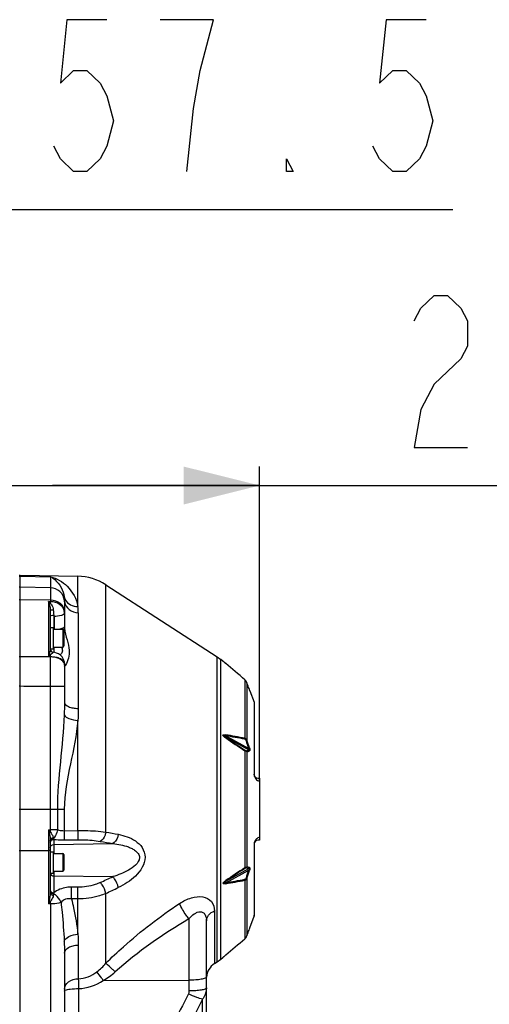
# Model space of a CAD drawing. Header units: millimetres. Extents: x 0 to 8493, y 0 to 6007.
# Tile 14 of 111: x 2133 to 2398, y 3484 to 4040. Entities that reach past the tile are written whole.
import ezdxf

# ---------------------------------------------------------------- set-up
doc = ezdxf.new("R2010")
doc.units = ezdxf.units.MM
doc.header["$LTSCALE"] = 467.107143
doc.layers.get('0').update_dxf_attribs({"linetype": 'CONTINUOUS'})
for name, color, linetype in [('304102000092DXF_CONTINUOUS_LINE', 7, 'CONTINUOUS'), ('304106000066DXF_CONTINUOUS_LINE', 7, 'CONTINUOUS'), ('304301000075_DXF_DIMENSION', 7, 'CONTINUOUS'), ('501023000100DXF_CONTINUOUS_LINE', 7, 'CONTINUOUS'), ('504021000002DXF_CONTINUOUS_LINE', 7, 'CONTINUOUS'), ('最大动作范围图_DXF_DIMENSION', 7, 'CONTINUOUS')]:
    doc.layers.add(name, color=color, linetype=linetype)
doc.styles.get("Standard").update_dxf_attribs({"font": 'txt', "width": 0.7})
doc.dimstyles.new('DIMSTYLE_2', dxfattribs={"dimtxt": 85.714286, "dimasz": 42.857143, "dimexe": 1.5, "dimexo": 0, "dimgap": 3, "dimtad": 1, "dimdsep": 46, "dimtxsty": 'Standard', "dimblk": '_FILLED', "dimblk1": '_FILLED', "dimblk2": '_FILLED', "dimcen": 0.09, "dimclrt": 5, "dimazin": 2, "dimtp": 0.01, "dimtm": 0.01, "dimtfac": 1, "dimtofl": 0, "dimtmove": 0, "dimatfit": 3, "dimldrblk": '_FILLED', "dimfxl": 0, "dimtolj": 1, "dimarcsym": 0})

# ---------------------------------------------------------------- blocks, each defined once
blk = doc.blocks.new('_FILLED')
at = {"color": 0, "linetype": 'ByBlock'}
blk.add_solid([(0, 0), (-1, 0.25), (-1, -0.25)], dxfattribs=at)
blk = doc.blocks.new('*D4')
at = {"layer": '最大动作范围图_DXF_DIMENSION', "color": 2, "linetype": 'Continuous', "transparency": 16777216}
for p, q in [((1777.07, 3787.04), (1777.07, 3943.07)), ((2034.57, 3606.62), (2034.57, 3943.07)), ((1777.07, 3932.36), (1905.82, 3932.36)), ((2034.57, 3932.36), (1905.82, 3932.36)), ((1905.82, 3932.36), (2376.98, 3932.36))]:
    blk.add_line(p, q, dxfattribs=at)
at = {"layer": '最大动作范围图_DXF_DIMENSION', "color": 2, "linetype": 'Continuous', "transparency": 16777216, "xscale": 42.8571428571, "yscale": 42.8571428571, "zscale": 42.8571428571, "rotation": 180}
blk.add_blockref('_FILLED', (1777.07, 3932.36), dxfattribs=at)
at = {"layer": '最大动作范围图_DXF_DIMENSION', "color": 2, "linetype": 'Continuous', "transparency": 16777216, "xscale": 42.8571428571, "yscale": 42.8571428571, "zscale": 42.8571428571}
blk.add_blockref('_FILLED', (2034.57, 3932.36), dxfattribs=at)
blk = doc.blocks.new('*D10')
at = {"layer": '304301000075_DXF_DIMENSION', "color": 2, "linetype": 'Continuous', "transparency": 16777216}
for p, q in [((2034.57, 3606.62), (2034.57, 3787.46)), ((2268.07, 3609.93), (2268.07, 3787.46)), ((2034.57, 3776.74), (2151.32, 3776.74)), ((2268.07, 3776.74), (2151.32, 3776.74)), ((2151.32, 3776.74), (2640.19, 3776.74))]:
    blk.add_line(p, q, dxfattribs=at)
at = {"layer": '304301000075_DXF_DIMENSION', "color": 2, "linetype": 'Continuous', "transparency": 16777216, "xscale": 42.8571428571, "yscale": 42.8571428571, "zscale": 42.8571428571, "rotation": 180}
blk.add_blockref('_FILLED', (2034.57, 3776.74), dxfattribs=at)
at = {"layer": '304301000075_DXF_DIMENSION', "color": 2, "linetype": 'Continuous', "transparency": 16777216, "xscale": 42.8571428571, "yscale": 42.8571428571, "zscale": 42.8571428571}
blk.add_blockref('_FILLED', (2268.07, 3776.74), dxfattribs=at)

msp = doc.modelspace()

# ---------------------------------------------------------------- linework, layer by layer
at = {"layer": '304102000092DXF_CONTINUOUS_LINE', "color": 7, "linetype": 'Continuous'}
for p, q in [((2133.074, 3726.124), (2165.613, 3725.556)), ((2133.074, 3412.405), (2133.074, 3726.123)), ((2181.381, 3720.752), (2244.185, 3680.134)), ((2158.074, 3711.75), (2158.074, 3697.285)), ((2150.074, 3706.532), (2150.074, 3684.582)), ((2244.185, 3680.134), (2246.18, 3678.661)), ((2247.427, 3677.614), (2246.18, 3678.661)), ((2247.54, 3677.519), (2247.424, 3677.619)), ((2248.074, 3677.069), (2247.54, 3677.519)), ((2248.335, 3676.849), (2248.074, 3677.069)), ((2248.527, 3676.687), (2248.335, 3676.849)), ((2158.074, 3676.319), (2158.074, 3654.44)), ((2248.823, 3676.438), (2248.527, 3676.687)), ((2248.965, 3676.318), (2248.823, 3676.438)), ((2262.424, 3661.401), (2262.345, 3661.616)), ((2262.457, 3661.31), (2262.424, 3661.401)), ((2262.499, 3661.197), (2262.457, 3661.31)), ((2262.529, 3661.115), (2262.499, 3661.197)), ((2262.569, 3661.005), (2262.529, 3661.115)), ((2262.589, 3660.953), (2262.569, 3661.005)), ((2262.584, 3660.966), (2262.57, 3661.004)), ((2262.589, 3660.953), (2264.954, 3654.456)), ((2264.954, 3654.456), (2265.074, 3653.772)), ((2265.074, 3653.772), (2265.074, 3613.624)), ((2267.074, 3611.624), (2268.074, 3611.624)), ((2268.074, 3611.624), (2268.074, 3576.624)), ((2150.074, 3576.55), (2150.074, 3546.872)), ((2265.074, 3574.624), (2265.074, 3534.477)), ((2268.074, 3576.624), (2267.074, 3576.624)), ((2262.589, 3527.296), (2264.954, 3533.793)), ((2264.954, 3533.793), (2265.074, 3534.477)), ((2238.074, 3467.908), (2238.074, 3531.248)), ((2262.345, 3526.633), (2262.51, 3527.081)), ((2262.51, 3527.081), (2262.566, 3527.233)), ((2262.566, 3527.233), (2262.58, 3527.271)), ((2158.074, 3512.897), (2158.074, 3459.372)), ((2246.18, 3509.588), (2247.366, 3510.583)), ((2247.367, 3510.584), (2248.965, 3511.931)), ((2247.424, 3510.63), (2247.539, 3510.729)), ((2242.644, 3507.118), (2244.185, 3508.115)), ((2244.185, 3508.115), (2246.18, 3509.588))]:
    msp.add_line(p, q, dxfattribs=at)
at = {"layer": '304102000092DXF_CONTINUOUS_LINE', "color": 9, "linetype": 'Continuous'}
for p, q in [((2133.074, 3725.622), (2150.214, 3725.324)), ((2150.214, 3725.324), (2150.214, 3719.035)), ((2165.613, 3708.535), (2165.613, 3725.556)), ((2150.214, 3719.035), (2133.074, 3719.324)), ((2181.383, 3581.284), (2181.381, 3720.752)), ((2150.214, 3712.01), (2133.074, 3712.315)), ((2149.092, 3711.373), (2150.214, 3711.367)), ((2149.092, 3711.373), (2149.092, 3680.12)), ((2150.214, 3712.01), (2150.214, 3711.367)), ((2165.867, 3705.003), (2165.867, 3650.981)), ((2152.039, 3703.644), (2152.039, 3695.624)), ((2152.179, 3702.892), (2152.179, 3695.624)), ((2152.039, 3685.624), (2152.039, 3682.646)), ((2150.214, 3680.041), (2133.074, 3680.113)), ((2150.214, 3680.098), (2149.092, 3680.12)), ((2150.214, 3680.098), (2150.214, 3680.041)), ((2244.185, 3508.115), (2244.185, 3680.134)), ((2246.18, 3509.588), (2246.18, 3678.661)), ((2247.61, 3677.46), (2247.44, 3677.603)), ((2247.654, 3677.423), (2247.61, 3677.46)), ((2248.438, 3676.762), (2247.654, 3677.423)), ((2248.963, 3676.319), (2248.438, 3676.762)), ((2248.963, 3676.319), (2248.965, 3676.318)), ((2259.704, 3667.199), (2259.705, 3634.201)), ((2158.074, 3663.382), (2150.214, 3663.382)), ((2150.214, 3582.573), (2150.214, 3663.381)), ((2260.891, 3665.52), (2260.891, 3633.053)), ((2264.954, 3654.456), (2264.954, 3613.848)), ((2165.611, 3582.158), (2165.613, 3644.249)), ((2248.959, 3635.564), (2262.044, 3628.425)), ((2248.959, 3634.698), (2262.044, 3627.559)), ((2259.704, 3627.122), (2259.705, 3561.128)), ((2260.891, 3626.592), (2260.891, 3561.657)), ((2133.074, 3594.124), (2157.923, 3594.124)), ((2154.068, 3594.124), (2154.068, 3582.577)), ((2157.923, 3594.124), (2157.923, 3582.05)), ((2149.092, 3582.557), (2150.214, 3582.573)), ((2149.092, 3582.557), (2149.092, 3540.72)), ((2152.039, 3577.145), (2152.039, 3574.247)), ((2157.923, 3582.05), (2165.611, 3582.158)), ((2157.923, 3576.836), (2165.613, 3576.94)), ((2152.039, 3574.247), (2185.247, 3574.804)), ((2152.039, 3574.247), (2152.039, 3569.124)), ((2264.954, 3574.401), (2264.954, 3534.49)), ((2133.074, 3570.856), (2149.092, 3570.904)), ((2248.959, 3553.55), (2262.044, 3560.69)), ((2152.039, 3559.124), (2152.039, 3546.937)), ((2152.039, 3556.537), (2185.248, 3556.119)), ((2248.959, 3552.684), (2262.044, 3559.824)), ((2260.891, 3555.196), (2260.891, 3522.729)), ((2165.613, 3550.19), (2162.07, 3550.205)), ((2259.704, 3554.047), (2259.705, 3521.051)), ((2165.611, 3543.561), (2162.07, 3543.578)), ((2165.613, 3523.664), (2165.611, 3543.561)), ((2181.381, 3507.249), (2181.383, 3546.629)), ((2150.214, 3540.713), (2149.092, 3540.72)), ((2150.214, 3540.713), (2150.214, 3478.72)), ((2242.644, 3536.783), (2242.644, 3507.118)), ((2264.954, 3534.49), (2264.954, 3533.793)), ((2228.249, 3532.322), (2228.249, 3491.615)), ((2165.867, 3517.556), (2165.867, 3498.513)), ((2247.366, 3510.583), (2247.541, 3510.73)), ((2247.541, 3510.73), (2247.691, 3510.857)), ((2247.691, 3510.857), (2247.816, 3510.963)), ((2247.816, 3510.963), (2247.921, 3511.051)), ((2247.921, 3511.051), (2248.031, 3511.144)), ((2248.031, 3511.144), (2248.438, 3511.487)), ((2248.438, 3511.487), (2248.963, 3511.929)), ((2179.902, 3497.554), (2228.249, 3497.701)), ((2165.935, 3492.977), (2165.935, 3460.761)), ((2235.904, 3461.025), (2235.905, 3487.097))]:
    msp.add_line(p, q, dxfattribs=at)
at = {"layer": '304102000092DXF_CONTINUOUS_LINE', "color": 7, "linetype": 'Continuous'}
msp.add_lwpolyline([(2158.074, 3676.319), (2158.015, 3677.147), (2157.586, 3678.692), (2156.814, 3680.016), (2155.821, 3681.046), (2154.737, 3681.768), (2153.656, 3682.231), (2152.542, 3682.526), (2151.812, 3682.646)], dxfattribs=at)
for centre, radius, start, end in [((2165.09, 3695.561), 30, 57.10767, 89), ((2152.074, 3684.629), 2, 180, 262.46482), ((1069.03, 2275.901), 1831.233, 49.443062, 49.883917), ((1740.847, 3469.62), 555.718, 20.35194, 20.64137), ((1798.169, 3490.908), 494.571, 20.19181, 20.34921), ((2267.074, 3613.624), 2, 180, 270.00014), ((2267.074, 3574.624), 2, 90.00006, 180), ((1740.856, 3718.626), 555.709, 339.35863, 339.64806), ((1798.14, 3697.352), 494.602, 339.6508, 339.80818), ((1068.98, 4912.406), 1831.309, 310.116091, 310.55697), ((2248.074, 3498.721), 10, 122.89233, 175.91347)]:
    msp.add_arc(centre, radius, start, end, dxfattribs=at)
at = {"layer": '304102000092DXF_CONTINUOUS_LINE', "color": 9, "linetype": 'Continuous'}
for centre, radius, start, end in [((2115.638, 3700.978), 35.031, 15.02454, 17.26225), ((2142.227, 3703.092), 10.756, 41.94171, 50.3423), ((2032.492, 3709.314), 117.74, 0.47053, 0.99919), ((2143.284, 3711.734), 14.79, 0.06066, 8.45437), ((2150.178, 3711.065), 7.896, 0.0087, 4.90318), ((2163.759, 3711.752), 5.685, 180.01773, 186.76751), ((2152.6, 3704.788), 5.474, 0.0534, 11.67538), ((2141.002, 3704.992), 24.865, 0.02537, 8.19262), ((2170.824, 3697.286), 12.749, 180.00397, 184.44285), ((2152.013, 3684.582), 1.939, 180.01805, 185.66098), ((2152.057, 3684.586), 1.983, 185.64706, 188.029), ((2152.093, 3684.592), 2.019, 188.05491, 202.80293), ((2152.054, 3684.579), 1.978, 202.8785, 217.49749), ((2152.064, 3684.588), 1.992, 217.51727, 226.31617), ((2152.055, 3684.577), 1.977, 226.30915, 234.4117), ((2152.07, 3684.601), 2.007, 234.45287, 242.97293), ((2152.089, 3684.636), 2.046, 242.95217, 250.58169), ((2186.487, 3639.32), 55.472, 129.11889, 129.37377), ((2152.074, 3684.59), 1.998, 250.54227, 261.26524), ((2148.473, 3681.912), 8.685, 23.04173, 25.29042), ((2164.762, 3664.896), 21.848, 131.70147, 135.82784), ((1830.672, 3684.661), 319.574, 359.18191, 359.381), ((-3087.523, 3671.712), 5237.744, 359.908872, 0.091112), ((2152.417, 3674.531), 5.7, 2.31563, 4.29463), ((2152.044, 3679.666), 7.837, 325.77918, 326.85583), ((2154.143, 3074.986), 568.54, 79.30026, 80.39986), ((3805.742, 5946.554), 2787.158, 236.044032, 236.3098), ((2153.558, 3063.827), 580.167, 79.457901, 80.535076), ((3962.956, 6170.42), 3060.953, 235.947391, 236.189694), ((1826.367, 3483.58), 459.123, 18.38992, 18.95651), ((1829.589, 3485.255), 455.923, 18.34362, 18.91548), ((2248.297, 3675.052), 49.442, 284.39652, 286.14277), ((2248.595, 3673.181), 48.185, 284.7841, 286.5795), ((2269.039, 3613.848), 4.085, 180.00343, 189.74738), ((2269.026, 3613.847), 4.072, 189.76502, 198.93729), ((2268.971, 3613.829), 4.015, 198.94764, 220.80744), ((2268.915, 3613.781), 3.94, 220.81085, 257.68294), ((2152.782, 3035.103), 547.475, 89.86536, 90.26875), ((1809.743, 3578.457), 340.495, 0.45001, 0.69258), ((2268.961, 3574.425), 4.003, 138.64712, 160.97203), ((2151.967, 3575.209), 1.895, 144.50979, 156.91747), ((2268.842, 3574.399), 3.888, 177.7085, 179.97476), ((3805.742, 1241.695), 2787.158, 123.6902, 123.955968), ((3963.256, 1017.379), 3061.494, 123.810268, 124.052552), ((2248.297, 3513.196), 49.444, 73.85726, 75.60345), ((2248.595, 3515.067), 48.186, 73.42053, 75.21589), ((690.557, 6744.843), 3521.655, 294.988412, 295.114484), ((2154.143, 4113.262), 568.54, 279.60014, 280.69974), ((1826.379, 3704.665), 459.111, 341.04348, 341.61009), ((1829.595, 3702.992), 455.916, 341.08451, 341.65638), ((1020.711, 5988.537), 2703.715, 295.422378, 295.587162), ((2153.567, 4124.376), 580.12, 279.464834, 280.541995), ((2223.779, 3532.983), 73.084, 168.99251, 169.35671), ((1834.735, 3543.685), 315.493, 359.46028, 359.71828), ((2362.864, 3301.179), 267.485, 120.21613, 131.2105), ((2750.924, 3502.962), 585.074, 180.435664, 180.977889)]:
    msp.add_arc(centre, radius, start, end, dxfattribs=at)
for points, knots in [([(2150.214, 3725.324), (2153.709, 3724.414), (2160.851, 3720.205), (2164.847, 3712.749), (2165.613, 3708.535)], [0, 0, 0, 0, 0.4575138, 1, 1, 1, 1]), ([(2150.214, 3725.324), (2151.081, 3724.862), (2154.922, 3722.162), (2157.374, 3717.561), (2157.913, 3713.909)], [0, 0, 0, 0, 0.2101431, 1, 1, 1, 1]), ([(2158.045, 3711.74), (2157.882, 3713.642), (2156.063, 3717.461), (2152.127, 3719.001), (2150.214, 3719.035)], [0, 0, 0, 0, 0.4994265, 1, 1, 1, 1]), ([(2150.214, 3719.035), (2150.218, 3718.782), (2150.223, 3716.441), (2150.219, 3714.099), (2150.214, 3712.01)], [0, 0, 0, 0, 0.1077291, 1, 1, 1, 1]), ([(2149.472, 3710.059), (2149.544, 3709.791), (2149.851, 3708.639), (2150.074, 3707.449), (2150.074, 3706.532)], [0, 0, 0, 0, 0.2320986, 1, 1, 1, 1]), ([(2158.074, 3705.915), (2158.074, 3707.532), (2155.891, 3711.048), (2152.166, 3711.985), (2150.214, 3712.011)], [0, 0, 0, 0, 0.4529625, 1, 1, 1, 1]), ([(2150.214, 3711.367), (2151.988, 3711.346), (2155.432, 3710.415), (2157.644, 3707.435), (2157.961, 3705.896)], [0, 0, 0, 0, 0.5304173, 1, 1, 1, 1]), ([(2150.228, 3710.281), (2150.416, 3710.021), (2151.183, 3708.918), (2151.72, 3707.593), (2151.771, 3706.565)], [0, 0, 0, 0, 0.2376202, 1, 1, 1, 1]), ([(2158.114, 3711.082), (2158.308, 3709.44), (2160.406, 3706.124), (2164.021, 3705.043), (2165.867, 3705.003)], [0, 0, 0, 0, 0.4724637, 1, 1, 1, 1]), ([(2158.598, 3712.132), (2159.253, 3710.994), (2161.408, 3709.055), (2164.202, 3708.498), (2165.613, 3708.535)], [0, 0, 0, 0, 0.4819593, 1, 1, 1, 1]), ([(2150.074, 3706.532), (2150.074, 3706.574), (2150.333, 3706.501), (2150.587, 3706.583), (2151.157, 3706.551), (2151.548, 3706.565), (2151.771, 3706.565)], [0, 0, 0, 0, 0.0737779, 0.2844726, 0.6071366, 1, 1, 1, 1]), ([(2158.074, 3704.794), (2158.074, 3704.068), (2155.404, 3703.017), (2153.583, 3702.9), (2152.179, 3702.892)], [0, 0, 0, 0, 0.3406423, 1, 1, 1, 1]), ([(2150.074, 3703.01), (2150.074, 3703.252), (2150.964, 3703.602), (2151.571, 3703.641), (2152.039, 3703.644)], [0, 0, 0, 0, 0.3406209, 1, 1, 1, 1]), ([(2158.074, 3697.285), (2158.074, 3696.85), (2156.821, 3695.945), (2155.681, 3695.738), (2154.879, 3695.604)], [0, 0, 0, 0, 0.348796, 1, 1, 1, 1]), ([(2158.112, 3696.299), (2158.104, 3696.229), (2158.002, 3695.894), (2157.728, 3695.645), (2157.507, 3695.482)], [0, 0, 0, 0, 0.203337, 1, 1, 1, 1]), ([(2158.112, 3696.299), (2158.288, 3694.033), (2159.435, 3689.894), (2161.365, 3682.997), (2160.184, 3677.796), (2158.606, 3675.381)], [0, 0, 0, 0, 0.3179185, 0.5963047, 1, 1, 1, 1]), ([(2150.033, 3684.061), (2150.008, 3683.875), (2149.855, 3683.064), (2149.626, 3682.271), (2149.472, 3681.651)], [0, 0, 0, 0, 0.2264543, 1, 1, 1, 1]), ([(2151.771, 3682.616), (2151.75, 3682.575), (2151.647, 3682.491), (2151.552, 3682.409), (2151.489, 3682.357)], [0, 0, 0, 0, 0.3555761, 1, 1, 1, 1]), ([(2151.812, 3682.646), (2151.804, 3682.647), (2151.785, 3682.641), (2151.775, 3682.625), (2151.771, 3682.616)], [0, 0, 0, 0, 0.427419, 1, 1, 1, 1]), ([(2156.464, 3685.312), (2156.786, 3684.554), (2157.172, 3682.91), (2156.126, 3681.621), (2155.593, 3681.194)], [0, 0, 0, 0, 0.546566, 1, 1, 1, 1]), ([(2158.074, 3676.301), (2158.074, 3677.468), (2156.012, 3679.088), (2153.165, 3679.871), (2151.228, 3680.086), (2150.214, 3680.098)], [0, 0, 0, 0, 0.3795775, 0.6701561, 1, 1, 1, 1]), ([(2157.691, 3676.957), (2157.091, 3677.997), (2154.545, 3679.6), (2151.784, 3680.025), (2150.214, 3680.041)], [0, 0, 0, 0, 0.4333353, 1, 1, 1, 1]), ([(2151.297, 3682.201), (2151.219, 3682.136), (2150.845, 3681.825), (2150.486, 3681.494), (2150.228, 3681.209)], [0, 0, 0, 0, 0.20959, 1, 1, 1, 1]), ([(2158.112, 3674.762), (2158.102, 3674.756), (2158.085, 3674.746), (2158.074, 3674.728), (2158.074, 3674.72)], [0, 0, 0, 0, 0.6109228, 1, 1, 1, 1]), ([(2158.315, 3674.971), (2158.277, 3674.923), (2158.214, 3674.85), (2158.145, 3674.779), (2158.112, 3674.762)], [0, 0, 0, 0, 0.6246689, 1, 1, 1, 1]), ([(2158.524, 3675.258), (2158.488, 3675.206), (2158.42, 3675.109), (2158.349, 3675.014), (2158.315, 3674.971)], [0, 0, 0, 0, 0.5369652, 1, 1, 1, 1]), ([(2158.074, 3654.44), (2158.074, 3653.335), (2160.194, 3651.884), (2162.944, 3651.187), (2164.863, 3650.992), (2165.867, 3650.981)], [0, 0, 0, 0, 0.3698996, 0.6639625, 1, 1, 1, 1]), ([(2157.913, 3647.299), (2157.541, 3638.465), (2155.735, 3620.784), (2154.069, 3603.054), (2154.068, 3594.124)], [0, 0, 0, 0, 0.497531, 1, 1, 1, 1]), ([(2157.913, 3647.299), (2158.388, 3646.294), (2161.234, 3644.901), (2163.911, 3644.383), (2165.613, 3644.249)], [0, 0, 0, 0, 0.3942677, 1, 1, 1, 1]), ([(2165.613, 3644.249), (2164.874, 3635.986), (2161.32, 3619.454), (2157.924, 3602.734), (2157.923, 3594.124)], [0, 0, 0, 0, 0.4907055, 1, 1, 1, 1]), ([(2248.963, 3634.348), (2248.66, 3634.552), (2248.191, 3634.888), (2247.679, 3635.354), (2247.198, 3635.851), (2247.669, 3636.226), (2248.237, 3636.172), (2248.671, 3636.145), (2248.963, 3636.096)], [0, 0, 0, 0, 0.2769936, 0.4188549, 0.569443, 0.6706281, 0.7759512, 1, 1, 1, 1]), ([(2248.959, 3634.698), (2248.721, 3634.844), (2248.348, 3635.088), (2247.93, 3635.364), (2247.503, 3635.677), (2247.932, 3635.998), (2248.354, 3635.674), (2248.727, 3635.645), (2248.959, 3635.564)], [0, 0, 0, 0, 0.2692029, 0.4092799, 0.5363992, 0.6418308, 0.762969, 1, 1, 1, 1]), ([(2248.963, 3634.348), (2248.977, 3634.412), (2248.993, 3634.53), (2248.978, 3634.65), (2248.959, 3634.698)], [0, 0, 0, 0, 0.5575259, 1, 1, 1, 1]), ([(2260.891, 3633.053), (2260.859, 3632.963), (2260.761, 3632.834), (2260.623, 3632.776), (2260.574, 3632.758)], [0, 0, 0, 0, 0.6446023, 1, 1, 1, 1]), ([(2260.59, 3627.162), (2260.543, 3627.15), (2260.212, 3627.156), (2259.927, 3627.35), (2259.699, 3627.502)], [0, 0, 0, 0, 0.1511445, 1, 1, 1, 1]), ([(2259.704, 3627.122), (2259.72, 3627.192), (2259.737, 3627.319), (2259.721, 3627.45), (2259.699, 3627.502)], [0, 0, 0, 0, 0.5580129, 1, 1, 1, 1]), ([(2260.891, 3626.592), (2260.823, 3626.599), (2260.399, 3626.712), (2260.018, 3626.934), (2259.704, 3627.122)], [0, 0, 0, 0, 0.1583477, 1, 1, 1, 1]), ([(2262.345, 3628.741), (2262.31, 3628.653), (2262.212, 3628.529), (2262.076, 3628.473), (2262.028, 3628.455)], [0, 0, 0, 0, 0.6451607, 1, 1, 1, 1]), ([(2262.044, 3628.425), (2262.191, 3628.214), (2262.445, 3627.96), (2262.292, 3627.439), (2262.115, 3627.541), (2262.044, 3627.559)], [0, 0, 0, 0, 0.6308777, 0.8193791, 1, 1, 1, 1]), ([(2262.345, 3628.741), (2262.472, 3628.355), (2262.666, 3627.847), (2262.536, 3627.057), (2262.345, 3627)], [0, 0, 0, 0, 0.670688, 1, 1, 1, 1]), ([(2265.074, 3613.624), (2265.074, 3613.662), (2265.065, 3613.765), (2264.966, 3613.816), (2264.912, 3613.836)], [0, 0, 0, 0, 0.3935129, 1, 1, 1, 1]), ([(2154.069, 3582.577), (2153.991, 3582.07), (2153.604, 3580.319), (2152.801, 3578.544), (2151.824, 3577.696)], [0, 0, 0, 0, 0.2840351, 1, 1, 1, 1]), ([(2154.068, 3582.577), (2154.359, 3582.484), (2155.616, 3582.146), (2156.929, 3582.027), (2157.923, 3582.05)], [0, 0, 0, 0, 0.2349492, 1, 1, 1, 1]), ([(2149.472, 3580.663), (2149.675, 3579.627), (2149.974, 3578.269), (2150.074, 3576.882), (2150.074, 3576.55)], [0, 0, 0, 0, 0.7605777, 1, 1, 1, 1]), ([(2150.074, 3576.55), (2150.074, 3576.941), (2150.488, 3577.787), (2151.326, 3578.12), (2151.766, 3578.177)], [0, 0, 0, 0, 0.4683523, 1, 1, 1, 1]), ([(2150.228, 3581.131), (2150.566, 3580.598), (2151.188, 3579.692), (2151.727, 3578.66), (2151.766, 3578.177)], [0, 0, 0, 0, 0.5659537, 1, 1, 1, 1]), ([(2152.039, 3577.145), (2152.504, 3577.087), (2154.458, 3576.881), (2156.427, 3576.816), (2157.923, 3576.836)], [0, 0, 0, 0, 0.2383337, 1, 1, 1, 1]), ([(2157.923, 3582.05), (2157.93, 3581.471), (2157.941, 3579.733), (2157.973, 3577.994), (2157.923, 3576.836)], [0, 0, 0, 0, 0.3333977, 1, 1, 1, 1]), ([(2165.611, 3582.158), (2167.002, 3582.174), (2172.27, 3582.148), (2177.541, 3581.8), (2181.383, 3581.284)], [0, 0, 0, 0, 0.2641215, 1, 1, 1, 1]), ([(2165.613, 3582.158), (2165.62, 3581.578), (2165.631, 3579.839), (2165.663, 3578.098), (2165.613, 3576.94)], [0, 0, 0, 0, 0.3333709, 1, 1, 1, 1]), ([(2165.613, 3576.94), (2166.728, 3576.955), (2170.946, 3576.923), (2175.17, 3576.564), (2178.228, 3576.031)], [0, 0, 0, 0, 0.264258, 1, 1, 1, 1]), ([(2181.381, 3581.285), (2181.279, 3580.679), (2180.773, 3578.706), (2179.578, 3576.596), (2178.228, 3576.031)], [0, 0, 0, 0, 0.295515, 1, 1, 1, 1]), ([(2188.402, 3579.985), (2188.296, 3579.386), (2187.782, 3577.436), (2186.586, 3575.36), (2185.248, 3574.804)], [0, 0, 0, 0, 0.2954294, 1, 1, 1, 1]), ([(2188.402, 3579.985), (2190.097, 3579.669), (2193.46, 3578.772), (2198.183, 3576.435), (2202.279, 3572.717), (2204.763, 3564.906), (2198.507, 3555.702), (2191.888, 3551.647), (2188.402, 3549.977)], [0, 0, 0, 0, 0.1151412, 0.2309446, 0.3494072, 0.4756592, 0.7419071, 1, 1, 1, 1]), ([(2268.074, 3578.318), (2267.896, 3578.279), (2267.102, 3578.049), (2266.382, 3577.554), (2265.956, 3577.07)], [0, 0, 0, 0, 0.2200242, 1, 1, 1, 1]), ([(2150.074, 3572.325), (2150.074, 3572.813), (2150.51, 3573.839), (2151.538, 3574.238), (2152.039, 3574.247)], [0, 0, 0, 0, 0.4930108, 1, 1, 1, 1]), ([(2185.247, 3574.804), (2186.757, 3574.641), (2189.757, 3574.183), (2193.422, 3573.182), (2196.2, 3571.984), (2198.137, 3570.795), (2199.81, 3569.187), (2200.879, 3565.991), (2198.201, 3562.25), (2194.198, 3559.669), (2189.791, 3557.607), (2186.768, 3556.576), (2185.248, 3556.119)], [0, 0, 0, 0, 0.1214166, 0.2422904, 0.3025786, 0.3628092, 0.4233139, 0.4853128, 0.6140977, 0.7445242, 0.8730382, 1, 1, 1, 1]), ([(2265.074, 3574.624), (2265.074, 3574.587), (2265.065, 3574.483), (2264.966, 3574.433), (2264.912, 3574.413)], [0, 0, 0, 0, 0.3935129, 1, 1, 1, 1]), ([(2150.074, 3571.078), (2150.074, 3570.974), (2149.57, 3570.947), (2149.324, 3570.905), (2149.092, 3570.904)], [0, 0, 0, 0, 0.3086581, 1, 1, 1, 1]), ([(2259.699, 3560.747), (2259.794, 3560.81), (2260.06, 3560.968), (2260.389, 3561.138), (2260.59, 3561.087)], [0, 0, 0, 0, 0.353712, 1, 1, 1, 1]), ([(2259.704, 3561.127), (2259.72, 3561.057), (2259.737, 3560.93), (2259.721, 3560.799), (2259.699, 3560.747)], [0, 0, 0, 0, 0.557939, 1, 1, 1, 1]), ([(2259.705, 3561.127), (2259.83, 3561.203), (2260.209, 3561.408), (2260.606, 3561.624), (2260.891, 3561.657)], [0, 0, 0, 0, 0.3377072, 1, 1, 1, 1]), ([(2262.044, 3560.69), (2262.109, 3560.706), (2262.269, 3560.765), (2262.525, 3560.326), (2262.194, 3560.037), (2262.044, 3559.824)], [0, 0, 0, 0, 0.1657901, 0.3552914, 1, 1, 1, 1]), ([(2262.345, 3561.249), (2262.534, 3561.193), (2262.67, 3560.405), (2262.473, 3559.896), (2262.345, 3559.508)], [0, 0, 0, 0, 0.3263367, 1, 1, 1, 1]), ([(2150.074, 3557.977), (2150.074, 3557.59), (2150.646, 3556.746), (2151.554, 3556.543), (2152.039, 3556.537)], [0, 0, 0, 0, 0.4435554, 1, 1, 1, 1]), ([(2188.402, 3549.977), (2188.054, 3551.72), (2187.079, 3553.921), (2185.628, 3555.735), (2185.248, 3556.12)], [0, 0, 0, 0, 0.7668725, 1, 1, 1, 1]), ([(2260.891, 3555.196), (2260.859, 3555.286), (2260.761, 3555.414), (2260.623, 3555.473), (2260.574, 3555.491)], [0, 0, 0, 0, 0.6446025, 1, 1, 1, 1]), ([(2262.345, 3559.508), (2262.31, 3559.596), (2262.212, 3559.72), (2262.076, 3559.776), (2262.028, 3559.794)], [0, 0, 0, 0, 0.6451591, 1, 1, 1, 1]), ([(2162.07, 3550.205), (2161.114, 3550.209), (2157.577, 3549.973), (2154.009, 3548.635), (2152.039, 3546.937)], [0, 0, 0, 0, 0.268705, 1, 1, 1, 1]), ([(2162.07, 3543.578), (2162.077, 3544.157), (2162.097, 3546.366), (2162.098, 3548.575), (2162.07, 3550.205)], [0, 0, 0, 0, 0.262229, 1, 1, 1, 1]), ([(2178.228, 3552.838), (2177.287, 3552.4), (2173.266, 3550.817), (2168.892, 3550.176), (2165.613, 3550.19)], [0, 0, 0, 0, 0.2403379, 1, 1, 1, 1]), ([(2165.613, 3543.561), (2165.621, 3544.14), (2165.64, 3546.35), (2165.641, 3548.56), (2165.613, 3550.19)], [0, 0, 0, 0, 0.2622051, 1, 1, 1, 1]), ([(2181.381, 3546.628), (2181.043, 3548.388), (2180.067, 3550.614), (2178.61, 3552.449), (2178.228, 3552.838)], [0, 0, 0, 0, 0.7666825, 1, 1, 1, 1]), ([(2248.963, 3552.153), (2248.671, 3552.104), (2248.236, 3552.073), (2247.671, 3552.027), (2247.197, 3552.396), (2247.677, 3552.897), (2248.193, 3553.359), (2248.66, 3553.696), (2248.963, 3553.901)], [0, 0, 0, 0, 0.2241641, 0.3293373, 0.4301162, 0.581243, 0.7229474, 1, 1, 1, 1]), ([(2248.959, 3552.684), (2248.536, 3552.538), (2246.746, 3552.03), (2248.466, 3553.248), (2248.959, 3553.55)], [0, 0, 0, 0, 0.4364696, 1, 1, 1, 1]), ([(2248.963, 3553.901), (2248.977, 3553.837), (2248.993, 3553.719), (2248.978, 3553.599), (2248.959, 3553.55)], [0, 0, 0, 0, 0.5575259, 1, 1, 1, 1]), ([(2150.074, 3546.872), (2150.074, 3546.72), (2150.334, 3545.963), (2151.234, 3545.694), (2151.836, 3545.65)], [0, 0, 0, 0, 0.2010377, 1, 1, 1, 1]), ([(2150.223, 3547.832), (2150.3, 3547.697), (2150.756, 3547.159), (2151.502, 3546.944), (2152.039, 3546.937)], [0, 0, 0, 0, 0.2241448, 1, 1, 1, 1]), ([(2151.836, 3545.65), (2151.804, 3545.36), (2151.485, 3544.09), (2150.753, 3542.99), (2150.224, 3542.135)], [0, 0, 0, 0, 0.2248007, 1, 1, 1, 1]), ([(2156.121, 3541.619), (2155.949, 3542.108), (2155.004, 3544.057), (2153.381, 3545.675), (2151.952, 3546.481)], [0, 0, 0, 0, 0.2398919, 1, 1, 1, 1]), ([(2162.07, 3543.578), (2160.953, 3543.745), (2158.702, 3543.672), (2156.779, 3542.414), (2156.121, 3541.619)], [0, 0, 0, 0, 0.5226801, 1, 1, 1, 1]), ([(2162.07, 3543.578), (2162.443, 3541.876), (2163.872, 3535.288), (2165.125, 3528.642), (2165.613, 3523.664)], [0, 0, 0, 0, 0.2582944, 1, 1, 1, 1]), ([(2181.383, 3546.628), (2180.2, 3546.121), (2175.138, 3544.288), (2169.7, 3543.551), (2165.611, 3543.561)], [0, 0, 0, 0, 0.2394089, 1, 1, 1, 1]), ([(2222.993, 3540.993), (2225.035, 3542.333), (2229.185, 3544.431), (2235.767, 3545.348), (2241.506, 3542.564), (2242.643, 3538.622), (2242.644, 3536.783)], [0, 0, 0, 0, 0.2950473, 0.5550007, 0.7777836, 1, 1, 1, 1]), ([(2156.121, 3541.619), (2155.723, 3541.466), (2153.806, 3540.889), (2151.786, 3540.716), (2150.214, 3540.713)], [0, 0, 0, 0, 0.2130635, 1, 1, 1, 1]), ([(2156.121, 3541.619), (2156.308, 3539.771), (2157.04, 3532.461), (2157.67, 3525.136), (2157.913, 3519.653)], [0, 0, 0, 0, 0.2529175, 1, 1, 1, 1]), ([(2181.381, 3507.249), (2184.606, 3510.435), (2197.628, 3522.683), (2211.838, 3533.676), (2222.993, 3540.993)], [0, 0, 0, 0, 0.2536442, 1, 1, 1, 1]), ([(2228.249, 3532.322), (2227.684, 3533.001), (2225.635, 3535.695), (2223.872, 3538.649), (2222.993, 3540.993)], [0, 0, 0, 0, 0.2609041, 1, 1, 1, 1]), ([(2228.249, 3532.321), (2229.138, 3533.362), (2230.578, 3534.786), (2232.824, 3536.042), (2234.513, 3536.457), (2236.168, 3536.111), (2237.85, 3534.4), (2238.074, 3532.492), (2238.074, 3531.249)], [0, 0, 0, 0, 0.2825114, 0.4109903, 0.527509, 0.6343174, 0.7433211, 1, 1, 1, 1]), ([(2238.074, 3531.249), (2238.074, 3532.374), (2239.173, 3534.874), (2241.382, 3536.245), (2242.644, 3536.783)], [0, 0, 0, 0, 0.4507891, 1, 1, 1, 1]), ([(2157.913, 3519.653), (2158.32, 3520.849), (2160.968, 3522.883), (2163.89, 3523.534), (2165.613, 3523.664)], [0, 0, 0, 0, 0.4223177, 1, 1, 1, 1]), ([(2158.074, 3512.897), (2158.074, 3514.219), (2159.923, 3516.226), (2162.928, 3517.282), (2164.859, 3517.541), (2165.867, 3517.556)], [0, 0, 0, 0, 0.4084551, 0.6887493, 1, 1, 1, 1]), ([(2186.638, 3502.406), (2186.146, 3502.882), (2184.424, 3504.528), (2182.676, 3506.149), (2181.381, 3507.249)], [0, 0, 0, 0, 0.2869402, 1, 1, 1, 1]), ([(2179.903, 3497.555), (2179.582, 3498.022), (2178.432, 3499.665), (2177.242, 3501.283), (2176.331, 3502.398)], [0, 0, 0, 0, 0.2824231, 1, 1, 1, 1]), ([(2238.074, 3499.438), (2238.074, 3499.106), (2236.831, 3498.521), (2234.954, 3498.145), (2231.807, 3497.774), (2229.507, 3497.705), (2228.249, 3497.701)], [0, 0, 0, 0, 0.0976693, 0.3134918, 0.6287962, 1, 1, 1, 1]), ([(2158.074, 3492.695), (2158.074, 3494.246), (2160.317, 3497.629), (2163.936, 3498.477), (2165.867, 3498.513)], [0, 0, 0, 0, 0.4453618, 1, 1, 1, 1]), ([(2158.074, 3491.588), (2158.074, 3491.717), (2158.238, 3491.885), (2158.4, 3491.981), (2158.457, 3492.012)], [0, 0, 0, 0, 0.6631188, 1, 1, 1, 1]), ([(2158.457, 3492.012), (2159.316, 3492.477), (2161.904, 3492.797), (2164.389, 3492.972), (2165.935, 3492.977)], [0, 0, 0, 0, 0.3871266, 1, 1, 1, 1]), ([(2235.904, 3487.096), (2234.788, 3487.178), (2232.057, 3488.14), (2229.446, 3489.229), (2227.887, 3489.972)], [0, 0, 0, 0, 0.3931327, 1, 1, 1, 1]), ([(2238.074, 3493.351), (2238.074, 3493.02), (2236.831, 3492.434), (2234.954, 3492.058), (2231.807, 3491.688), (2229.507, 3491.619), (2228.249, 3491.615)], [0, 0, 0, 0, 0.0976695, 0.3134919, 0.6287962, 1, 1, 1, 1]), ([(2238.074, 3493.351), (2238.074, 3491.694), (2237.474, 3489.418), (2236.253, 3487.55), (2235.905, 3487.097)], [0, 0, 0, 0, 0.743529, 1, 1, 1, 1])]:
    msp.add_open_spline(points, degree=3, knots=knots, dxfattribs=at)
for points in [[(2149.472, 3710.059), (2149.726, 3710.091), (2149.991, 3710.16), (2150.196, 3710.313)], [(2157.913, 3713.909), (2158.046, 3713.288), (2158.281, 3712.682), (2158.598, 3712.132)], [(2151.771, 3706.565), (2151.819, 3705.588), (2151.954, 3704.618), (2152.039, 3703.644)], [(2152.039, 3703.644), (2152.131, 3703.406), (2152.179, 3703.147), (2152.179, 3702.892)], [(2150.074, 3684.582), (2150.074, 3684.407), (2150.057, 3684.233), (2150.033, 3684.061)], [(2149.472, 3681.651), (2149.345, 3681.141), (2149.217, 3680.631), (2149.092, 3680.12)], [(2149.472, 3681.651), (2149.683, 3681.481), (2149.925, 3681.279), (2150.197, 3681.281)], [(2157.985, 3676.257), (2157.919, 3676.501), (2157.818, 3676.738), (2157.691, 3676.957)], [(2158.074, 3675.598), (2158.074, 3675.82), (2158.043, 3676.043), (2157.985, 3676.257)], [(2150.214, 3663.381), (2144.501, 3663.411), (2138.787, 3663.443), (2133.074, 3663.473)], [(2158.074, 3654.44), (2158.074, 3652.059), (2158.014, 3649.678), (2157.913, 3647.299)], [(2165.867, 3650.981), (2165.867, 3648.735), (2165.771, 3646.489), (2165.613, 3644.249)], [(2248.963, 3636.096), (2248.996, 3635.922), (2248.992, 3635.738), (2248.959, 3635.564)], [(2259.704, 3634.202), (2259.741, 3634.019), (2259.736, 3633.825), (2259.699, 3633.642)], [(2259.699, 3633.642), (2260.118, 3633.563), (2260.451, 3633.129), (2260.59, 3632.726)], [(2259.705, 3634.201), (2260.238, 3634.066), (2260.691, 3633.565), (2260.891, 3633.053)], [(2260.891, 3626.592), (2260.858, 3626.782), (2260.763, 3627.035), (2260.574, 3627.078)], [(2262.345, 3627), (2262.31, 3627.188), (2262.214, 3627.434), (2262.028, 3627.478)], [(2149.092, 3582.557), (2149.22, 3581.926), (2149.348, 3581.295), (2149.472, 3580.663)], [(2149.092, 3582.557), (2149.471, 3582.082), (2149.853, 3581.609), (2150.228, 3581.131)], [(2149.472, 3580.663), (2149.7, 3580.826), (2149.933, 3580.995), (2150.197, 3581.088)], [(2150.302, 3576.748), (2150.602, 3577.265), (2151.23, 3577.629), (2151.824, 3577.696)], [(2150.424, 3576.309), (2150.775, 3576.803), (2151.433, 3577.136), (2152.039, 3577.146)], [(2151.766, 3578.177), (2151.779, 3578.016), (2151.796, 3577.855), (2151.824, 3577.696)], [(2151.824, 3577.696), (2151.889, 3577.51), (2151.957, 3577.324), (2152.04, 3577.146)], [(2181.383, 3581.284), (2183.723, 3580.853), (2186.063, 3580.42), (2188.402, 3579.985)], [(2150.074, 3575.918), (2150.074, 3576.205), (2150.158, 3576.5), (2150.302, 3576.748)], [(2150.074, 3575.224), (2150.074, 3575.472), (2150.126, 3575.724), (2150.223, 3575.952)], [(2178.228, 3576.031), (2180.568, 3575.623), (2182.908, 3575.214), (2185.247, 3574.804)], [(2265.177, 3575.73), (2265.046, 3575.354), (2264.972, 3574.953), (2264.957, 3574.555)], [(2260.891, 3561.657), (2260.858, 3561.466), (2260.763, 3561.214), (2260.574, 3561.17)], [(2262.345, 3561.249), (2262.31, 3561.061), (2262.214, 3560.815), (2262.028, 3560.771)], [(2260.59, 3555.523), (2260.452, 3555.12), (2260.118, 3554.686), (2259.699, 3554.607)], [(2259.704, 3554.047), (2259.741, 3554.23), (2259.736, 3554.424), (2259.699, 3554.607)], [(2260.891, 3555.196), (2260.691, 3554.683), (2260.237, 3554.183), (2259.704, 3554.047)], [(2248.963, 3552.153), (2248.996, 3552.327), (2248.992, 3552.51), (2248.959, 3552.684)], [(2150.074, 3546.872), (2150.074, 3545.427), (2149.749, 3543.998), (2149.47, 3542.58)], [(2150.074, 3548.377), (2150.074, 3548.189), (2150.13, 3547.996), (2150.223, 3547.832)], [(2150.074, 3547.874), (2150.074, 3547.614), (2150.194, 3547.347), (2150.364, 3547.151)], [(2150.364, 3547.151), (2150.741, 3546.717), (2151.378, 3546.506), (2151.952, 3546.481)], [(2151.952, 3546.481), (2151.908, 3546.205), (2151.867, 3545.928), (2151.836, 3545.65)], [(2149.47, 3542.58), (2149.349, 3541.959), (2149.221, 3541.34), (2149.092, 3540.72)], [(2150.224, 3542.134), (2149.858, 3541.654), (2149.477, 3541.185), (2149.092, 3540.72)], [(2149.47, 3542.58), (2149.708, 3542.434), (2149.947, 3542.289), (2150.193, 3542.158)], [(2165.613, 3523.664), (2165.77, 3521.632), (2165.867, 3519.594), (2165.867, 3517.556)], [(2157.913, 3519.653), (2158.013, 3517.402), (2158.074, 3515.149), (2158.074, 3512.897)], [(2176.331, 3502.398), (2178.187, 3503.813), (2179.865, 3505.475), (2181.381, 3507.249)], [(2165.867, 3498.513), (2169.586, 3498.601), (2173.372, 3500.143), (2176.331, 3502.398)], [(2179.902, 3497.554), (2182.303, 3498.929), (2184.556, 3500.583), (2186.638, 3502.406)], [(2165.935, 3492.977), (2170.833, 3493.085), (2175.83, 3494.83), (2179.902, 3497.554)], [(2227.887, 3489.972), (2221.968, 3477.973), (2215.555, 3466.215), (2208.912, 3454.602)], [(2228.249, 3491.615), (2228.249, 3491.054), (2228.135, 3490.475), (2227.887, 3489.972)], [(2235.905, 3487.097), (2230.013, 3474.919), (2223.595, 3462.993), (2216.929, 3451.221)]]:
    msp.add_open_spline(points, degree=3, dxfattribs=at)
at = {"layer": '304102000092DXF_CONTINUOUS_LINE', "color": 7, "linetype": 'Continuous'}
for points in [[(2260.891, 3665.52), (2260.651, 3666.162), (2260.225, 3666.755), (2259.704, 3667.199)], [(2259.705, 3521.051), (2260.226, 3521.495), (2260.651, 3522.087), (2260.891, 3522.729)]]:
    msp.add_open_spline(points, degree=3, dxfattribs=at)
msp.add_open_spline([(2262.58, 3527.271), (2262.582, 3527.277), (2262.583, 3527.279), (2262.59, 3527.297), (2262.589, 3527.296)], degree=3, knots=[0, 0, 0, 0, 0.7713016, 1, 1, 1, 1], dxfattribs=at)
at = {"layer": '304106000066DXF_CONTINUOUS_LINE', "color": 7, "linetype": 'Continuous'}
for p in [(2132.574, 3726.124), (2133.074, 3412.405)]:
    msp.add_line(p, (2133.074, 3726.124), dxfattribs=at)
at = {"layer": '304106000066DXF_CONTINUOUS_LINE', "color": 9, "linetype": 'Continuous'}
for p, q in [((2132.574, 3725.622), (2133.074, 3725.622)), ((2133.074, 3719.325), (2132.574, 3719.325)), ((2133.074, 3712.314), (2132.574, 3712.314)), ((2133.074, 3680.115), (2132.574, 3680.115)), ((2133.074, 3663.471), (2132.574, 3663.471)), ((2132.574, 3594.124), (2133.074, 3594.124)), ((2132.574, 3570.856), (2133.074, 3570.856))]:
    msp.add_line(p, q, dxfattribs=at)
at = {"layer": '304301000075_DXF_DIMENSION', "color": 5, "linetype": 'Continuous'}
msp.add_lwpolyline([(2355.192, 3869.6), (2358.942, 3876.743), (2366.442, 3883.886), (2373.941, 3883.886), (2381.442, 3876.743), (2385.192, 3869.6), (2385.192, 3855.315), (2381.442, 3848.172), (2373.941, 3841.029), (2366.442, 3833.886), (2358.942, 3819.601), (2355.192, 3798.172), (2385.192, 3798.172)], dxfattribs=at)
at = {"layer": '501023000100DXF_CONTINUOUS_LINE', "color": 7, "linetype": 'Continuous'}
for p, q in [((2151.674, 3695.624), (2157.074, 3695.624)), ((2157.674, 3695.024), (2157.674, 3686.224)), ((2151.674, 3685.624), (2157.074, 3685.624)), ((2151.674, 3569.124), (2157.074, 3569.124)), ((2157.674, 3568.524), (2157.674, 3559.724)), ((2151.674, 3559.124), (2157.074, 3559.124))]:
    msp.add_line(p, q, dxfattribs=at)
at = {"layer": '501023000100DXF_CONTINUOUS_LINE', "color": 9, "linetype": 'Continuous'}
for p, q in [((2157.074, 3695.624), (2157.074, 3685.624)), ((2157.074, 3569.124), (2157.074, 3559.124))]:
    msp.add_line(p, q, dxfattribs=at)
at = {"layer": '501023000100DXF_CONTINUOUS_LINE', "color": 7, "linetype": 'Continuous'}
for centre, start, end in [((2157.074, 3695.024), 0, 90), ((2157.074, 3686.224), 270, 360), ((2157.074, 3568.524), 0, 90), ((2157.074, 3559.724), 270, 360)]:
    msp.add_arc(centre, 0.6, start, end, dxfattribs=at)
at = {"layer": '504021000002DXF_CONTINUOUS_LINE', "color": 7, "linetype": 'Continuous'}
for p, q in [((2150.074, 3696.624), (2151.674, 3696.624)), ((2151.674, 3696.624), (2151.674, 3684.624)), ((2150.074, 3684.624), (2151.674, 3684.624)), ((2150.074, 3570.124), (2151.674, 3570.124)), ((2151.674, 3570.124), (2151.674, 3558.124)), ((2150.074, 3558.124), (2151.674, 3558.124))]:
    msp.add_line(p, q, dxfattribs=at)
at = {"layer": '最大动作范围图_DXF_DIMENSION', "color": 5, "linetype": 'Continuous'}
for points in [[(2181.981, 4039.501), (2159.481, 4039.501), (2155.731, 4003.787), (2163.231, 4010.93), (2170.731, 4010.93), (2178.231, 4003.787), (2181.981, 3996.644), (2185.731, 3982.359), (2181.981, 3968.073), (2178.231, 3960.93), (2170.731, 3953.787), (2163.231, 3953.787), (2155.731, 3960.93), (2151.981, 3968.073)], [(2226.981, 3953.787), (2230.731, 3989.501), (2234.481, 4010.93), (2238.231, 4025.216), (2241.981, 4039.501), (2211.981, 4039.501)], [(2361.981, 4039.501), (2339.481, 4039.501), (2335.731, 4003.787), (2343.231, 4010.93), (2350.731, 4010.93), (2358.231, 4003.787), (2361.981, 3996.644), (2365.731, 3982.359), (2361.981, 3968.073), (2358.231, 3960.93), (2350.731, 3953.787), (2343.231, 3953.787), (2335.731, 3960.93), (2331.981, 3968.073)], [(2286.981, 3953.787), (2283.231, 3953.787), (2283.231, 3960.93), (2286.981, 3953.787)]]:
    msp.add_lwpolyline(points, dxfattribs=at)

# ---------------------------------------------------------------- dimensions: what is measured, and where the dimension line sits
at = {"layer": '304301000075_DXF_DIMENSION', "color": 2, "linetype": 'Continuous'}
dim = msp.add_linear_dim(base=(2268.074, 3776.743), p1=(2034.574, 3606.62), p2=(2268.074, 3609.931), dimstyle='DIMSTYLE_2', dxfattribs=at)
dim.commit()
dim.dimension.update_dxf_attribs({"geometry": '*D10', "text_midpoint": (2340.192, 3776.743), "dimtype": 160})
at = {"layer": '最大动作范围图_DXF_DIMENSION', "color": 2, "linetype": 'Continuous'}
dim = msp.add_linear_dim(base=(1777.074, 3932.359), p1=(2034.574, 3606.62), p2=(1777.074, 3787.042), angle=180, dimstyle='DIMSTYLE_2', dxfattribs=at)
dim.commit()
dim.dimension.update_dxf_attribs({"geometry": '*D4', "text_midpoint": (2076.981, 3932.359), "dimtype": 160})

doc.saveas('drawing.dxf')
